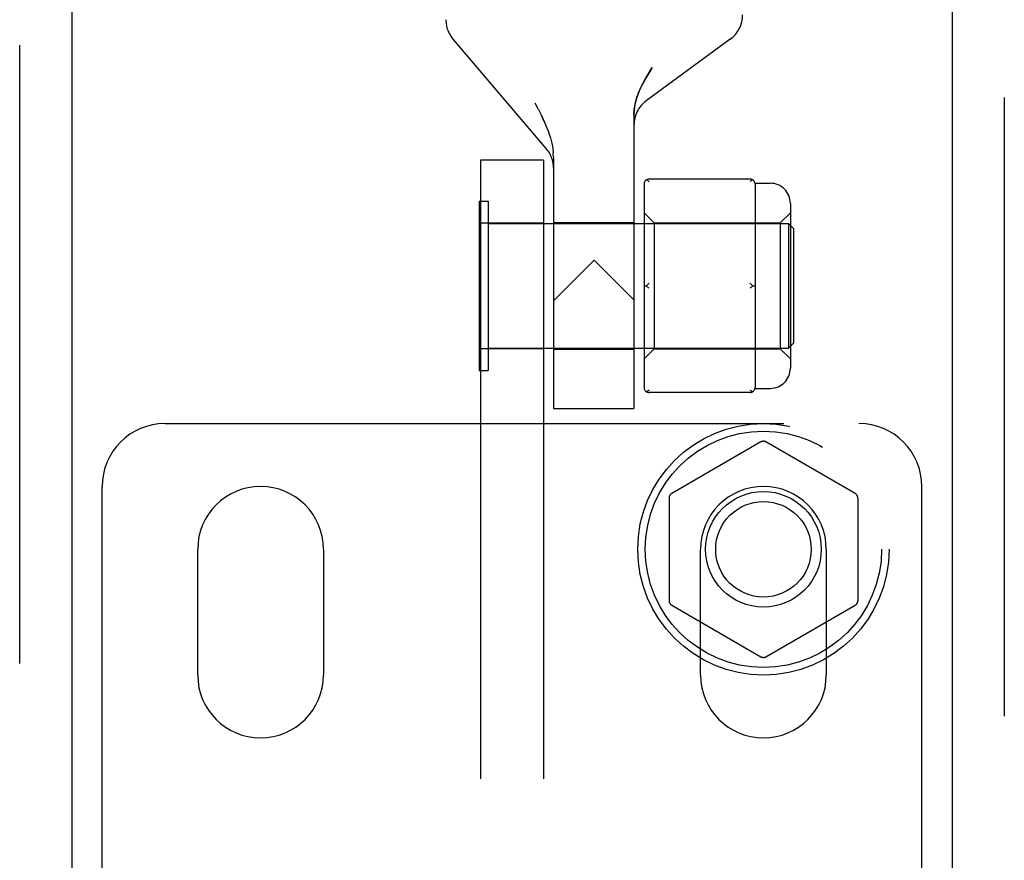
# Model space of a CAD drawing. Header units: inches. Extents: x 0 to 224, y 0 to 145.
# Tile 52 of 92: x 111.66 to 113.62, y 54.37 to 56.05. Entities that reach past the tile are written whole.
import ezdxf

# ---------------------------------------------------------------- set-up
doc = ezdxf.new("R2010")
doc.units = ezdxf.units.IN
doc.header["$LTSCALE"] = 12.302632
doc.header["$MEASUREMENT"] = 0
doc.linetypes.add('HIDDEN', pattern=[0.2, 0.1, -0.1])
for name, color, linetype in [('DEFAULT_2', 8, 'HIDDEN'), ('DOOR_2_ASSEMBLY', 7, 'CONTINUOUS'), ('MAIN_DOOR_ASSEMBLY', 7, 'CONTINUOUS')]:
    doc.layers.add(name, color=color, linetype=linetype)

msp = doc.modelspace()

# ---------------------------------------------------------------- linework, layer by layer
at = {"layer": 'DEFAULT_2', "color": 8, "linetype": 'HIDDEN'}
for p, q in [((112.712, 55.7892), (112.5267, 56.0067)), ((113.0778, 56.0066), (112.9109, 55.8843)), ((112.6966, 55.867), (112.6902, 55.8794)), ((112.7079, 55.8433), (112.7025, 55.8549)), ((112.7079, 55.8433), (112.7127, 55.832)), ((112.8864, 55.8562), (112.8864, 55.2724)), ((112.7126, 55.832), (112.7168, 55.821)), ((112.7167, 55.8211), (112.7202, 55.8104)), ((112.7202, 55.8105), (112.7229, 55.8003)), ((112.7228, 55.8004), (112.7248, 55.7905)), ((112.7248, 55.7906), (112.726, 55.7808)), ((112.7064, 55.7664), (112.5814, 55.7664)), ((112.5814, 55.7664), (112.5814, 50.5164)), ((112.7064, 55.7664), (112.7064, 50.5164)), ((112.7264, 55.7715), (112.726, 55.7809)), ((112.7264, 55.7715), (112.7264, 55.2724)), ((113.1174, 55.7285), (112.9164, 55.7285)), ((112.9064, 55.7185), (112.9064, 55.3142)), ((113.1272, 55.7204), (113.1574, 55.7204)), ((113.1274, 55.7185), (113.1274, 55.641)), ((112.5784, 55.6849), (112.5964, 55.6849)), ((112.5784, 55.6849), (112.5784, 55.3479)), ((112.5964, 55.6849), (112.5964, 55.3479)), ((113.1974, 55.6804), (113.1974, 55.3524)), ((112.9064, 55.6614), (112.9264, 55.6414)), ((113.1774, 55.6414), (113.1974, 55.6614)), ((112.5814, 55.6414), (112.7064, 55.6414)), ((112.5964, 55.6404), (113.1934, 55.6404)), ((112.7264, 55.6424), (112.8864, 55.6424)), ((112.9264, 55.6414), (113.1774, 55.6414)), ((112.9264, 55.6414), (112.9264, 55.3914)), ((113.1774, 55.6414), (113.1774, 55.3914)), ((113.1934, 55.6404), (113.1934, 55.3924)), ((113.2034, 55.6304), (113.1934, 55.6404)), ((113.2034, 55.6304), (113.2034, 55.4024)), ((113.1274, 55.5939), (113.1274, 55.4389)), ((112.8074, 55.5674), (112.7264, 55.4864)), ((112.8864, 55.4884), (112.8074, 55.5674)), ((112.9064, 55.5164), (112.9114, 55.5164)), ((113.1224, 55.5164), (113.1274, 55.5164)), ((112.5964, 55.3924), (113.1934, 55.3924)), ((113.2034, 55.4024), (113.1934, 55.3924)), ((112.7064, 55.3914), (112.5814, 55.3914)), ((112.7264, 55.3904), (112.8864, 55.3904)), ((112.9064, 55.3714), (112.9264, 55.3914)), ((112.9264, 55.3914), (113.1774, 55.3914)), ((113.1274, 55.3917), (113.1274, 55.3142)), ((113.1774, 55.3914), (113.1974, 55.3714)), ((112.5784, 55.3479), (112.5964, 55.3479)), ((113.1174, 55.3042), (112.9164, 55.3042)), ((113.1272, 55.3124), (113.1574, 55.3124)), ((112.7264, 55.2724), (112.8864, 55.2724)), ((111.9539, 55.2424), (113.3339, 55.2424)), ((113.1389, 55.206), (112.9614, 55.1035)), ((113.3264, 55.1035), (113.1489, 55.206)), ((111.8289, 54.2685), (111.8289, 55.1174)), ((113.4589, 54.2685), (113.4589, 55.1174)), ((112.9564, 55.0948), (112.9564, 54.8899)), ((113.3314, 55.0948), (113.3314, 54.8899)), ((112.0189, 54.7424), (112.0189, 54.9924)), ((112.2689, 54.9924), (112.2689, 54.7424)), ((113.0189, 54.7424), (113.0189, 54.9924)), ((113.2689, 54.9924), (113.2689, 54.7424)), ((112.9614, 54.8812), (113.1389, 54.7788)), ((113.1489, 54.7788), (113.3264, 54.8812))]:
    msp.add_line(p, q, dxfattribs=at)
for points in [[(112.9229, 55.9503), (112.916, 55.9396), (112.9098, 55.9294), (112.9044, 55.9195), (112.8996, 55.9099), (112.8955, 55.9004), (112.8922, 55.8911), (112.8896, 55.882), (112.8878, 55.8731), (112.8867, 55.8645), (112.8864, 55.8562)], [(112.8864, 55.8562), (112.8869, 55.8668), (112.8887, 55.8777), (112.8915, 55.889), (112.8956, 55.9005), (112.9008, 55.9124), (112.9071, 55.9247), (112.9145, 55.9373), (112.9229, 55.9503)], [(112.6966, 55.867), (112.7025, 55.8549), (112.7079, 55.8433)], [(112.9164, 55.7235), (112.9155, 55.7243), (112.9147, 55.7249), (112.9138, 55.7256), (112.913, 55.7262), (112.9122, 55.7267), (112.9114, 55.7272)], [(113.1224, 55.7272), (113.1216, 55.7267), (113.1208, 55.7262), (113.1199, 55.7256), (113.1191, 55.7249), (113.1182, 55.7243), (113.1174, 55.7235)], [(113.1274, 55.641), (113.1273, 55.6338), (113.1272, 55.6263), (113.1272, 55.6184), (113.1272, 55.6103), (113.1273, 55.6021), (113.1274, 55.5939)], [(112.9164, 55.5214), (112.9155, 55.5206), (112.9147, 55.5198), (112.9138, 55.519), (112.913, 55.5181), (112.9122, 55.5173), (112.9114, 55.5164)], [(112.9164, 55.5114), (112.9155, 55.5121), (112.9147, 55.5129), (112.9138, 55.5137), (112.913, 55.5146), (112.9122, 55.5155), (112.9114, 55.5164)], [(113.1224, 55.5164), (113.1216, 55.5173), (113.1208, 55.5181), (113.1199, 55.519), (113.1191, 55.5198), (113.1182, 55.5206), (113.1174, 55.5214)], [(113.1224, 55.5164), (113.1216, 55.5155), (113.1208, 55.5146), (113.1199, 55.5137), (113.1191, 55.5129), (113.1182, 55.5121), (113.1174, 55.5114)], [(113.1274, 55.4389), (113.1273, 55.4306), (113.1272, 55.4225), (113.1272, 55.4144), (113.1272, 55.4065), (113.1273, 55.3989), (113.1274, 55.3917)], [(112.9164, 55.3092), (112.9155, 55.3085), (112.9147, 55.3078), (112.9138, 55.3072), (112.913, 55.3066), (112.9122, 55.306), (112.9114, 55.3055)], [(113.1224, 55.3055), (113.1216, 55.306), (113.1208, 55.3066), (113.1199, 55.3072), (113.1191, 55.3078), (113.1182, 55.3085), (113.1174, 55.3092)]]:
    msp.add_lwpolyline(points, dxfattribs=at)
for radius in [0.25, 0.235, 0.115, 0.095]:
    msp.add_circle((113.1439, 54.9924), radius, dxfattribs=at)
for centre, radius, start, end in [((112.5724, 56.0456), 0.06, 179.9998, 220.4307), ((113.0424, 56.055), 0.06, 306.2189, 0.0001), ((112.9464, 55.8359), 0.06, 126.2189, 180), ((112.6664, 55.7503), 0.06, 360, 40.431), ((112.9164, 55.7185), 0.01, 90, 180), ((113.1174, 55.7185), 0.01, 0, 90), ((113.1574, 55.6804), 0.04, 0, 90), ((113.1574, 55.3524), 0.04, 270, 360), ((112.9164, 55.3142), 0.01, 180, 270), ((113.1174, 55.3142), 0.01, 270, 360), ((111.9539, 55.1174), 0.125, 90, 180), ((113.3339, 55.1174), 0.125, 0, 90), ((113.1439, 55.1973), 0.01, 60.0037, 119.9986), ((112.1439, 54.9924), 0.125, 0, 180), ((112.9664, 55.0948), 0.01, 120.0031, 179.9988), ((113.1439, 54.9924), 0.125, 0, 180), ((113.3214, 55.0948), 0.01, 0.0034, 59.9992), ((112.9664, 54.8899), 0.01, 180.0034, 239.9992), ((113.3214, 54.8899), 0.01, 300.0031, 359.9988), ((113.1439, 54.7874), 0.01, 240.0037, 299.9986), ((112.1439, 54.7424), 0.125, 180, 360), ((113.1439, 54.7424), 0.125, 180, 360)]:
    msp.add_arc(centre, radius, start, end, dxfattribs=at)
at = {"layer": 'DOOR_2_ASSEMBLY', "color": 8, "linetype": 'HIDDEN'}
msp.add_line((111.6649, 42.4624), (111.6649, 63.2724), dxfattribs=at)
at = {"layer": 'DOOR_2_ASSEMBLY', "color": 3, "linetype": 'Continuous'}
msp.add_line((111.7689, 42.6174), (111.7689, 63.1174), dxfattribs=at)
at = {"layer": 'MAIN_DOOR_ASSEMBLY', "color": 8, "linetype": 'HIDDEN'}
msp.add_line((113.6229, 63.2724), (113.6229, 42.4624), dxfattribs=at)
at = {"layer": 'MAIN_DOOR_ASSEMBLY', "color": 3, "linetype": 'Continuous'}
msp.add_line((113.5189, 63.1174), (113.5189, 42.6174), dxfattribs=at)

doc.saveas('drawing.dxf')
